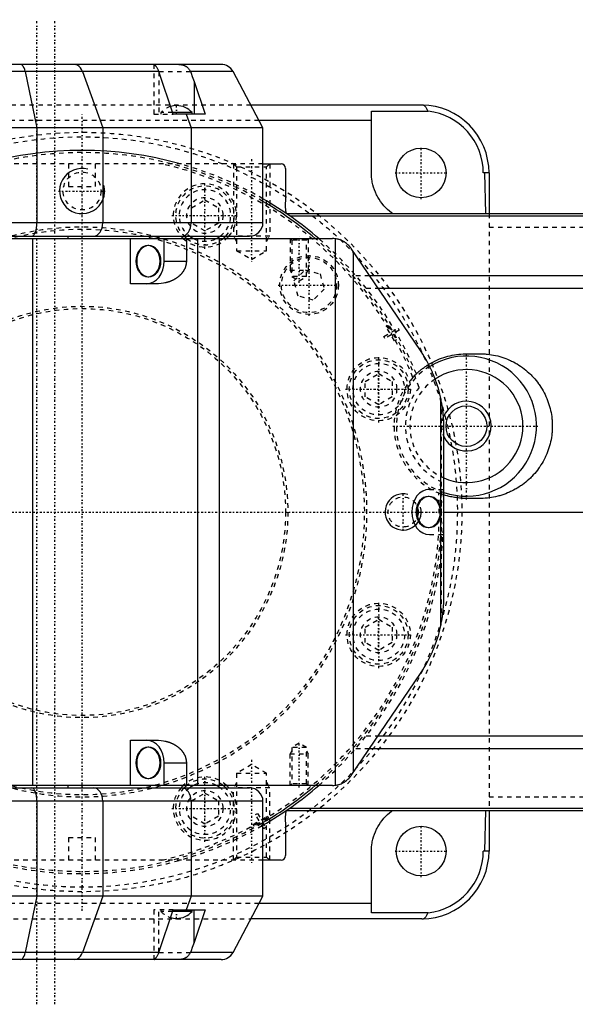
# Model space of a CAD drawing. Extents: x -565 to 345, y -109 to 109.
# Tile 19 of 20: x -14 to 109, y -109 to 109. Entities that reach past the tile are written whole.
import ezdxf

# ---------------------------------------------------------------- set-up
doc = ezdxf.new("R2010")
doc.units = 0
doc.linetypes.add('CENTER', pattern=[1.5, 0.45, -0.5, 0.05, -0.5])
doc.linetypes.add('DASHED', pattern=[2, 1, -1])
for name, color, linetype in [('AM_0', 7, 'CONTINUOUS'), ('AM_10', 7, 'CONTINUOUS'), ('AM_3', 7, 'DASHED'), ('AM_7', 7, 'CENTER')]:
    doc.layers.add(name, color=color, linetype=linetype)

msp = doc.modelspace()

# ---------------------------------------------------------------- linework, layer by layer
at = {"layer": 'AM_0', "color": 7, "linetype": 'CONTINUOUS'}
for p, q in [((30.75, 99), (-60.48, 99)), ((17.01, 97.41), (-57.6, 97.41)), ((-12.57, 97.41), (-9.99, 85)), ((0.07, 97.41), (4.57, 85)), ((20.16, 88), (16.99, 97.44)), ((33.4, 97.41), (23.94, 97.41)), ((40, 85), (33.4, 97.41)), ((24.77, 95.25), (24.77, 88)), ((24.77, 95.25), (27.25, 88)), ((75.14, 90), (37.34, 90)), ((24.33, 88.34), (20.05, 88.34)), ((27.25, 88), (20.16, 88)), ((23.01, 88), (24.1, 85)), ((24.33, 88), (24.33, 88.34)), ((64, 75), (64, 88.64)), ((64, 88.64), (76.51, 88.64)), ((40, 85), (-50.98, 85)), ((-9.99, 85), (-9.99, 64)), ((4.57, 85), (4.57, 64)), ((24.1, 85), (24.1, 64)), ((64, 86.59), (39.15, 86.59)), ((40, 64), (40, 85)), ((40, 77), (44, 77)), ((45, 76), (45, 68.74)), ((90, 75), (88.73, 75)), ((88.99, 75), (89.2, 66)), ((90, 75), (90, 66)), ((45.21, 66), (157.5, 66)), ((45.95, 65.49), (157.5, 65.49)), ((40, 64), (-50.98, 64)), ((-51, 61), (37, 61)), ((-3.18, 61), (-3.18, 60.5)), ((0, 60.5), (0, 61)), ((-44.15, 60.5), (55.35, 60.5)), ((-10.88, -60.5), (-10.88, 60.5)), ((10.72, 50.5), (10.72, 60.5)), ((14.77, 58.95), (14.56, 58.95)), ((18.18, 55.5), (18.18, 60.5)), ((23.07, 60.5), (23.07, 55.5)), ((25.63, -60.5), (25.63, 60.5)), ((30.38, -60.5), (30.38, 60.5)), ((56.07, -60.45), (56.07, 60.45)), ((74.81, 35.75), (59.49, 58.31)), ((60.03, -57.51), (60.03, 57.51)), ((18.18, 55.5), (23.07, 55.5)), ((63.58, 52.29), (157.5, 52.29)), ((16.63, 50.5), (10.72, 50.5)), ((14.56, 52.05), (14.77, 52.05)), ((65.46, 49.52), (157.5, 49.52)), ((85, 35), (88, 35)), ((79.34, -25.13), (79.34, 25.13)), ((80, -18.89), (80, 18.89)), ((88, 3), (85, 3)), ((80, 0), (157.5, 0)), ((59.49, -58.31), (74.81, -35.75)), ((65.46, -49.52), (157.5, -49.52)), ((10.72, -50.5), (16.63, -50.5)), ((10.72, -60.5), (10.72, -50.5)), ((14.77, -52.05), (14.56, -52.05)), ((63.58, -52.29), (157.5, -52.29)), ((18.18, -55.5), (23.07, -55.5)), ((18.18, -60.5), (18.18, -55.5)), ((23.07, -55.5), (23.07, -60.5)), ((55.35, -60.5), (-44.15, -60.5)), ((-3.18, -60.5), (-3.18, -61)), ((0, -61), (0, -60.5)), ((14.56, -58.95), (14.77, -58.95)), ((-51, -61), (37, -61)), ((40, -64), (-50.98, -64)), ((-9.99, -64), (-9.99, -85)), ((4.57, -64), (4.57, -85)), ((24.1, -64), (24.1, -85)), ((40, -85), (40, -64)), ((45.21, -66), (157.5, -66)), ((45.95, -65.49), (157.5, -65.49)), ((89.2, -66), (88.99, -75)), ((90, -66), (90, -75)), ((45, -68.74), (45, -76)), ((64, -88.64), (64, -75)), ((90, -75), (88.73, -75)), ((44, -77), (40, -77)), ((40, -85), (-50.98, -85)), ((-9.99, -85), (-12.57, -97.41)), ((4.57, -85), (0.07, -97.41)), ((24.1, -85), (23.01, -88)), ((33.4, -97.41), (40, -85)), ((64, -86.59), (39.15, -86.59)), ((16.99, -97.44), (20.16, -88)), ((24.33, -88.34), (20.05, -88.34)), ((20.16, -88), (27.25, -88)), ((24.33, -88.34), (24.33, -88)), ((24.77, -95.25), (24.77, -88)), ((27.25, -88), (24.77, -95.25)), ((76.51, -88.64), (64, -88.64)), ((75.14, -90), (37.34, -90)), ((17.01, -97.41), (-57.6, -97.41)), ((33.4, -97.41), (23.94, -97.41)), ((30.75, -99), (-60.48, -99))]:
    msp.add_line(p, q, dxfattribs=at)
for points in [[(-12.57, 97.41), (-12.68, 97.86), (-12.83, 98.25), (-13, 98.57), (-13.19, 98.81), (-13.39, 98.95), (-13.6, 99)], [(0.07, 97.41), (-0.13, 97.86), (-0.38, 98.25), (-0.68, 98.57), (-1.01, 98.81), (-1.37, 98.95), (-1.73, 99)], [(-11.16, 61), (-10.93, 61.06), (-10.71, 61.23), (-10.51, 61.51), (-10.33, 61.88), (-10.19, 62.33), (-10.08, 62.85), (-10.01, 63.41), (-9.99, 64)], [(2.53, 61), (2.93, 61.06), (3.31, 61.23), (3.66, 61.51), (3.97, 61.88), (4.23, 62.33), (4.42, 62.85), (4.53, 63.41), (4.57, 64)], [(22.05, 61), (22.45, 61.06), (22.84, 61.23), (23.19, 61.51), (23.5, 61.88), (23.76, 62.33), (23.94, 62.85), (24.06, 63.41), (24.1, 64)], [(14.56, 58.95), (14.04, 58.88), (13.53, 58.69), (13.07, 58.37), (12.66, 57.94), (12.33, 57.42), (12.08, 56.82), (11.93, 56.17), (11.88, 55.5), (11.93, 54.83), (12.08, 54.18), (12.33, 53.58), (12.66, 53.06), (13.07, 52.63), (13.53, 52.31), (14.04, 52.12), (14.56, 52.05)], [(14.29, 50.5), (15.05, 50.6), (15.78, 50.88), (16.45, 51.34), (17.04, 51.96), (17.52, 52.72), (17.88, 53.59), (18.1, 54.52), (18.18, 55.5)], [(14.56, -52.05), (14.04, -52.12), (13.53, -52.31), (13.07, -52.63), (12.66, -53.06), (12.33, -53.58), (12.08, -54.18), (11.93, -54.83), (11.88, -55.5), (11.93, -56.17), (12.08, -56.82), (12.33, -57.42), (12.66, -57.94), (13.07, -58.37), (13.53, -58.69), (14.04, -58.88), (14.56, -58.95)], [(18.18, -55.5), (18.1, -54.52), (17.88, -53.59), (17.52, -52.72), (17.04, -51.96), (16.45, -51.34), (15.78, -50.88), (15.05, -50.6), (14.29, -50.5)], [(-9.99, -64), (-10.01, -63.41), (-10.08, -62.85), (-10.19, -62.33), (-10.33, -61.88), (-10.51, -61.51), (-10.71, -61.23), (-10.93, -61.06), (-11.16, -61)], [(4.57, -64), (4.53, -63.41), (4.42, -62.85), (4.23, -62.33), (3.97, -61.88), (3.66, -61.51), (3.31, -61.23), (2.93, -61.06), (2.53, -61)], [(24.1, -64), (24.06, -63.41), (23.94, -62.85), (23.76, -62.33), (23.5, -61.88), (23.19, -61.51), (22.84, -61.23), (22.45, -61.06), (22.05, -61)], [(-13.6, -99), (-13.39, -98.95), (-13.19, -98.81), (-13, -98.57), (-12.83, -98.25), (-12.68, -97.86), (-12.57, -97.41)], [(-1.73, -99), (-1.37, -98.95), (-1.01, -98.81), (-0.68, -98.57), (-0.38, -98.25), (-0.13, -97.86), (0.07, -97.41)]]:
    msp.add_lwpolyline(points, dxfattribs=at)
for points in [[(14.77, 52.05), (15.29, 52.12), (15.79, 52.31), (16.26, 52.63), (16.66, 53.06), (17, 53.58), (17.24, 54.18), (17.4, 54.83), (17.45, 55.5), (17.4, 56.17), (17.24, 56.82), (17, 57.42), (16.66, 57.94), (16.26, 58.37), (15.79, 58.69), (15.29, 58.88), (14.77, 58.95), (14.24, 58.88), (13.74, 58.69), (13.28, 58.37), (12.87, 57.94), (12.54, 57.42), (12.29, 56.82), (12.14, 56.17), (12.08, 55.5), (12.14, 54.83), (12.29, 54.18), (12.54, 53.58), (12.87, 53.06), (13.28, 52.63), (13.74, 52.31), (14.24, 52.12)], [(14.77, -58.95), (15.29, -58.88), (15.79, -58.69), (16.26, -58.37), (16.66, -57.94), (17, -57.42), (17.24, -56.82), (17.4, -56.17), (17.45, -55.5), (17.4, -54.83), (17.24, -54.18), (17, -53.58), (16.66, -53.06), (16.26, -52.63), (15.79, -52.31), (15.29, -52.12), (14.77, -52.05), (14.24, -52.12), (13.74, -52.31), (13.28, -52.63), (12.87, -53.06), (12.54, -53.58), (12.29, -54.18), (12.14, -54.83), (12.08, -55.5), (12.14, -56.17), (12.29, -56.82), (12.54, -57.42), (12.87, -57.94), (13.28, -58.37), (13.74, -58.69), (14.24, -58.88)]]:
    msp.add_lwpolyline(points, close=True, dxfattribs=at)
for points in [[(16.99, 97.44, 0), (16.97, 97.53, 0), (16.9, 97.68, 0), (16.84, 97.84, 0), (16.8, 97.91, 0), (16.77, 97.98, 0), (16.7, 98.12, 0), (16.62, 98.24, 0), (16.55, 98.36, 0), (16.47, 98.47, 0), (16.4, 98.57, 0), (16.37, 98.61, 0), (16.33, 98.65, 0), (16.27, 98.73, 0), (16.2, 98.8, 0), (16.14, 98.86, 0), (16.08, 98.91, 0), (16.03, 98.95, 0), (16.01, 98.96, 0), (15.99, 98.97, 0), (15.95, 98.99, 0), (15.92, 99, 0), (15.91, 99, 0)], [(21.36, 99, 0), (21.46, 99, 0), (21.65, 98.99, 0), (21.83, 98.97, 0), (21.92, 98.96, 0), (22.01, 98.95, 0), (22.19, 98.91, 0), (22.37, 98.86, 0), (22.47, 98.83, 0), (22.5, 98.82, 0), (22.53, 98.81, 0), (22.54, 98.8, 0), (22.55, 98.8, 0), (22.58, 98.78, 0), (22.61, 98.77, 0), (22.64, 98.76, 0), (22.66, 98.75, 0), (22.69, 98.74, 0), (22.7, 98.73, 0), (22.72, 98.72, 0), (22.74, 98.71, 0), (22.77, 98.7, 0), (22.8, 98.69, 0), (22.82, 98.67, 0), (22.85, 98.66, 0), (22.86, 98.65, 0), (22.88, 98.64, 0), (22.9, 98.63, 0), (22.93, 98.61, 0), (22.94, 98.61, 0), (22.95, 98.6, 0), (22.98, 98.58, 0), (23, 98.57, 0), (23.01, 98.56, 0), (23.02, 98.55, 0), (23.05, 98.53, 0), (23.07, 98.52, 0), (23.15, 98.46, 0), (23.29, 98.35, 0), (23.42, 98.22, 0), (23.53, 98.09, 0), (23.64, 97.95, 0), (23.69, 97.88, 0), (23.74, 97.81, 0), (23.83, 97.65, 0), (23.91, 97.49, 0), (23.94, 97.41, 0)], [(23.94, 97.41, 0), (24.09, 97.06, 0), (24.37, 96.35, 0), (24.64, 95.62, 0), (24.77, 95.25, 0)], [(76.51, 88.64, 0), (76.47, 88.72, 0), (76.39, 88.88, 0), (76.32, 89.03, 0), (76.28, 89.1, 0), (76.25, 89.17, 0), (76.18, 89.31, 0), (76.11, 89.43, 0), (76.04, 89.54, 0), (75.97, 89.64, 0), (75.9, 89.72, 0), (75.86, 89.76, 0), (75.83, 89.79, 0), (75.75, 89.85, 0), (75.68, 89.9, 0), (75.61, 89.94, 0), (75.53, 89.96, 0), (75.48, 89.97, 0), (75.47, 89.97, 0), (75.46, 89.98, 0), (75.45, 89.98, 0), (75.45, 89.98, 0), (75.43, 89.98, 0), (75.42, 89.98, 0), (75.41, 89.98, 0), (75.41, 89.99, 0), (75.39, 89.99, 0), (75.38, 89.99, 0), (75.37, 89.99, 0), (75.37, 89.99, 0), (75.35, 89.99, 0), (75.34, 89.99, 0), (75.33, 89.99, 0), (75.31, 89.99, 0), (75.3, 89.99, 0), (75.29, 90, 0), (75.28, 90, 0), (75.27, 90, 0), (75.25, 90, 0), (75.24, 90, 0), (75.22, 90, 0), (75.2, 90, 0), (75.19, 90, 0), (75.18, 90, 0), (75.17, 90, 0), (75.15, 90, 0), (75.14, 90, 0)], [(68.68, 66, 0), (68.44, 66.17, 0), (67.98, 66.53, 0), (67.54, 66.92, 0), (67.32, 67.12, 0), (67.12, 67.33, 0), (66.72, 67.76, 0), (66.35, 68.21, 0), (66, 68.68, 0), (65.67, 69.17, 0), (65.38, 69.67, 0), (65.24, 69.93, 0), (65.11, 70.19, 0), (64.87, 70.72, 0), (64.65, 71.27, 0), (64.47, 71.83, 0), (64.31, 72.39, 0), (64.19, 72.96, 0), (64.14, 73.25, 0), (64.1, 73.54, 0), (64.04, 74.12, 0), (64, 74.71, 0), (64, 75, 0)], [(56.07, 60.45, 0), (55.95, 60.46, 0), (55.71, 60.49, 0), (55.47, 60.5, 0), (55.35, 60.5, 0)], [(59.49, 58.31, 0), (59.42, 58.41, 0), (59.28, 58.6, 0), (59.13, 58.78, 0), (59.05, 58.87, 0), (58.97, 58.95, 0), (58.81, 59.11, 0), (58.64, 59.27, 0), (58.47, 59.41, 0), (58.29, 59.55, 0), (58.11, 59.67, 0), (58.01, 59.73, 0), (57.92, 59.79, 0), (57.72, 59.9, 0), (57.52, 60.01, 0), (57.31, 60.1, 0), (57.09, 60.19, 0), (56.87, 60.26, 0), (56.76, 60.3, 0), (56.65, 60.33, 0), (56.42, 60.38, 0), (56.19, 60.43, 0), (56.07, 60.45, 0)], [(23.07, 55.5, 0), (23.07, 55.46, 0), (23.07, 55.39, 0), (23.06, 55.32, 0), (23.06, 55.28, 0), (23.06, 55.25, 0), (23.05, 55.17, 0), (23.05, 55.1, 0), (23.04, 55.03, 0), (23.03, 54.96, 0), (23.02, 54.88, 0), (23.01, 54.85, 0), (23.01, 54.81, 0), (22.99, 54.74, 0), (22.98, 54.67, 0), (22.96, 54.6, 0), (22.94, 54.52, 0), (22.92, 54.45, 0), (22.91, 54.42, 0), (22.9, 54.38, 0), (22.88, 54.31, 0), (22.86, 54.24, 0), (22.85, 54.21, 0), (22.84, 54.17, 0), (22.81, 54.1, 0), (22.78, 54.03, 0), (22.77, 54, 0), (22.76, 53.96, 0), (22.73, 53.89, 0), (22.69, 53.82, 0), (22.66, 53.76, 0), (22.63, 53.69, 0), (22.6, 53.62, 0), (22.58, 53.59, 0), (22.56, 53.55, 0), (22.52, 53.49, 0), (22.48, 53.42, 0), (22.44, 53.35, 0), (22.4, 53.29, 0), (22.36, 53.22, 0), (22.34, 53.19, 0), (22.32, 53.16, 0), (22.27, 53.1, 0), (22.23, 53.03, 0), (22.18, 52.97, 0), (22.13, 52.91, 0), (22.08, 52.84, 0), (22.06, 52.81, 0), (22.03, 52.78, 0), (21.98, 52.72, 0), (21.93, 52.66, 0), (21.88, 52.6, 0), (21.82, 52.54, 0), (21.77, 52.49, 0), (21.74, 52.46, 0), (21.71, 52.43, 0), (21.65, 52.37, 0), (21.59, 52.31, 0), (21.53, 52.26, 0), (21.47, 52.2, 0), (21.41, 52.15, 0), (21.38, 52.12, 0), (21.35, 52.1, 0), (21.28, 52.04, 0), (21.22, 51.99, 0), (21.18, 51.96, 0), (21.15, 51.94, 0), (21.08, 51.89, 0), (21.01, 51.84, 0), (20.98, 51.81, 0), (20.95, 51.79, 0), (20.88, 51.74, 0), (20.8, 51.69, 0), (20.73, 51.65, 0), (20.66, 51.6, 0), (20.59, 51.56, 0), (20.55, 51.53, 0), (20.51, 51.51, 0), (20.44, 51.47, 0), (20.36, 51.43, 0), (20.29, 51.38, 0), (20.21, 51.34, 0), (20.13, 51.3, 0), (20.09, 51.28, 0), (20.05, 51.26, 0), (19.97, 51.23, 0), (19.89, 51.19, 0), (19.81, 51.15, 0), (19.73, 51.12, 0), (19.65, 51.08, 0), (19.6, 51.06, 0), (19.56, 51.05, 0), (19.48, 51.02, 0), (19.39, 50.98, 0), (19.31, 50.95, 0), (19.22, 50.92, 0), (19.14, 50.89, 0), (19.1, 50.88, 0), (19.05, 50.87, 0), (18.97, 50.84, 0), (18.88, 50.81, 0), (18.79, 50.79, 0), (18.7, 50.77, 0), (18.61, 50.74, 0), (18.57, 50.73, 0), (18.52, 50.72, 0), (18.43, 50.7, 0), (18.34, 50.68, 0), (18.3, 50.67, 0), (18.03, 50.62, 0), (17.47, 50.54, 0), (16.91, 50.5, 0), (16.63, 50.5, 0)], [(79.34, 25.13, 0), (79.28, 25.44, 0), (79.13, 26.07, 0), (78.97, 26.7, 0), (78.88, 27.01, 0), (78.79, 27.32, 0), (78.6, 27.94, 0), (78.4, 28.55, 0), (78.19, 29.16, 0), (77.96, 29.76, 0), (77.72, 30.36, 0), (77.6, 30.66, 0), (77.47, 30.96, 0), (77.2, 31.54, 0), (76.92, 32.13, 0), (76.63, 32.7, 0), (76.33, 33.27, 0), (76.01, 33.84, 0), (75.85, 34.12, 0), (75.69, 34.39, 0), (75.35, 34.94, 0), (74.99, 35.48, 0), (74.81, 35.75, 0)], [(76.66, 32.65, 0), (76.87, 32.78, 0), (77.29, 33.02, 0), (77.72, 33.25, 0), (77.94, 33.36, 0), (78.16, 33.46, 0), (78.6, 33.67, 0), (79.05, 33.85, 0), (79.51, 34.03, 0), (79.97, 34.19, 0), (80.43, 34.33, 0), (80.67, 34.4, 0), (80.9, 34.47, 0), (81.38, 34.58, 0), (81.85, 34.69, 0), (82.33, 34.78, 0), (82.81, 34.85, 0), (83.3, 34.91, 0), (83.54, 34.93, 0), (83.78, 34.95, 0), (84.27, 34.98, 0), (84.76, 35, 0), (85, 35, 0)], [(88, 35, 0), (88.23, 35, 0), (88.7, 34.98, 0), (89.16, 34.96, 0), (89.39, 34.94, 0), (89.63, 34.92, 0), (90.09, 34.86, 0), (90.55, 34.8, 0), (91.01, 34.71, 0), (91.46, 34.62, 0), (91.92, 34.51, 0), (92.14, 34.45, 0), (92.37, 34.39, 0), (92.81, 34.26, 0), (93.25, 34.11, 0), (93.69, 33.95, 0), (94.12, 33.78, 0), (94.55, 33.6, 0), (94.76, 33.5, 0), (94.97, 33.4, 0), (95.39, 33.19, 0), (95.8, 32.97, 0), (96, 32.86, 0), (96.2, 32.74, 0), (96.6, 32.49, 0), (96.99, 32.24, 0), (97.18, 32.11, 0), (97.37, 31.97, 0), (97.74, 31.69, 0), (98.11, 31.4, 0), (98.46, 31.11, 0), (98.81, 30.8, 0), (99.15, 30.48, 0), (99.31, 30.31, 0), (99.48, 30.15, 0), (99.8, 29.81, 0), (100.11, 29.46, 0), (100.4, 29.11, 0), (100.69, 28.74, 0), (100.97, 28.37, 0), (101.11, 28.18, 0), (101.24, 27.99, 0), (101.49, 27.6, 0), (101.74, 27.2, 0), (101.97, 26.8, 0), (102.19, 26.39, 0), (102.4, 25.97, 0), (102.5, 25.76, 0), (102.6, 25.55, 0), (102.78, 25.12, 0), (102.95, 24.69, 0), (103.11, 24.25, 0), (103.26, 23.81, 0), (103.39, 23.37, 0), (103.45, 23.14, 0), (103.51, 22.92, 0), (103.62, 22.46, 0), (103.71, 22.01, 0), (103.8, 21.55, 0), (103.86, 21.09, 0), (103.92, 20.63, 0), (103.94, 20.39, 0), (103.96, 20.16, 0), (103.98, 19.7, 0), (104, 19.23, 0), (104, 19, 0), (104, 18.77, 0), (103.98, 18.3, 0), (103.96, 17.84, 0), (103.94, 17.61, 0), (103.92, 17.37, 0), (103.86, 16.91, 0), (103.8, 16.45, 0), (103.71, 15.99, 0), (103.62, 15.54, 0), (103.51, 15.08, 0), (103.45, 14.86, 0), (103.39, 14.63, 0), (103.26, 14.19, 0), (103.11, 13.75, 0), (102.95, 13.31, 0), (102.78, 12.88, 0), (102.6, 12.45, 0), (102.5, 12.24, 0), (102.4, 12.03, 0), (102.19, 11.61, 0), (101.97, 11.2, 0), (101.74, 10.8, 0), (101.49, 10.4, 0), (101.24, 10.01, 0), (101.11, 9.82, 0), (100.97, 9.63, 0), (100.69, 9.26, 0), (100.4, 8.89, 0), (100.11, 8.54, 0), (99.8, 8.19, 0), (99.48, 7.85, 0), (99.31, 7.69, 0), (99.15, 7.52, 0), (98.81, 7.2, 0), (98.46, 6.89, 0), (98.11, 6.6, 0), (97.74, 6.31, 0), (97.37, 6.03, 0), (97.18, 5.89, 0), (96.99, 5.76, 0), (96.6, 5.51, 0), (96.2, 5.26, 0), (96, 5.14, 0), (95.8, 5.03, 0), (95.39, 4.81, 0), (94.97, 4.6, 0), (94.76, 4.5, 0), (94.55, 4.4, 0), (94.12, 4.22, 0), (93.69, 4.05, 0), (93.25, 3.89, 0), (92.81, 3.74, 0), (92.37, 3.61, 0), (92.14, 3.55, 0), (91.92, 3.49, 0), (91.46, 3.38, 0), (91.01, 3.29, 0), (90.55, 3.2, 0), (90.09, 3.14, 0), (89.63, 3.08, 0), (89.39, 3.06, 0), (89.16, 3.04, 0), (88.7, 3.02, 0), (88.23, 3, 0), (88, 3, 0)], [(80, 18.89, 0), (79.98, 19.89, 0), (79.92, 21.09, 0), (79.89, 21.43, 0), (79.86, 21.78, 0), (79.84, 21.96, 0), (79.82, 22.13, 0), (79.78, 22.48, 0), (79.74, 22.84, 0), (79.69, 23.19, 0), (79.64, 23.54, 0), (79.58, 23.89, 0), (79.55, 24.07, 0), (79.52, 24.25, 0), (79.45, 24.6, 0), (79.38, 24.95, 0), (79.34, 25.13, 0)], [(85, 3, 0), (84.86, 3, 0), (84.58, 3.01, 0), (84.29, 3.02, 0), (84.15, 3.02, 0), (84.01, 3.03, 0), (83.73, 3.05, 0), (83.45, 3.08, 0), (83.17, 3.11, 0), (82.89, 3.14, 0), (82.61, 3.18, 0), (82.47, 3.2, 0), (82.33, 3.22, 0), (82.05, 3.27, 0), (81.77, 3.33, 0), (81.5, 3.39, 0), (81.22, 3.45, 0), (80.95, 3.52, 0), (80.81, 3.56, 0), (80.68, 3.6, 0), (80.4, 3.67, 0), (80.13, 3.76, 0), (80, 3.8, 0)], [(79.34, -25.13, 0), (79.38, -24.95, 0), (79.45, -24.6, 0), (79.52, -24.25, 0), (79.55, -24.07, 0), (79.58, -23.89, 0), (79.64, -23.54, 0), (79.69, -23.19, 0), (79.74, -22.84, 0), (79.78, -22.48, 0), (79.82, -22.13, 0), (79.84, -21.96, 0), (79.86, -21.78, 0), (79.89, -21.43, 0), (79.92, -21.09, 0), (79.98, -19.89, 0), (80, -18.89, 0)], [(74.81, -35.75, 0), (74.99, -35.48, 0), (75.35, -34.94, 0), (75.69, -34.39, 0), (75.85, -34.12, 0), (76.01, -33.84, 0), (76.33, -33.27, 0), (76.63, -32.7, 0), (76.92, -32.13, 0), (77.2, -31.54, 0), (77.47, -30.96, 0), (77.6, -30.66, 0), (77.72, -30.36, 0), (77.96, -29.76, 0), (78.19, -29.16, 0), (78.4, -28.55, 0), (78.6, -27.94, 0), (78.79, -27.32, 0), (78.88, -27.01, 0), (78.97, -26.7, 0), (79.13, -26.07, 0), (79.28, -25.44, 0), (79.34, -25.13, 0)], [(16.63, -50.5, 0), (16.91, -50.5, 0), (17.47, -50.54, 0), (18.03, -50.62, 0), (18.3, -50.67, 0), (18.34, -50.68, 0), (18.43, -50.7, 0), (18.52, -50.72, 0), (18.57, -50.73, 0), (18.61, -50.74, 0), (18.7, -50.77, 0), (18.79, -50.79, 0), (18.88, -50.81, 0), (18.97, -50.84, 0), (19.05, -50.87, 0), (19.1, -50.88, 0), (19.14, -50.89, 0), (19.22, -50.92, 0), (19.31, -50.95, 0), (19.39, -50.98, 0), (19.48, -51.02, 0), (19.56, -51.05, 0), (19.6, -51.06, 0), (19.65, -51.08, 0), (19.73, -51.12, 0), (19.81, -51.15, 0), (19.89, -51.19, 0), (19.97, -51.23, 0), (20.05, -51.26, 0), (20.09, -51.28, 0), (20.13, -51.3, 0), (20.21, -51.34, 0), (20.29, -51.38, 0), (20.36, -51.43, 0), (20.44, -51.47, 0), (20.51, -51.51, 0), (20.55, -51.53, 0), (20.59, -51.56, 0), (20.66, -51.6, 0), (20.73, -51.65, 0), (20.8, -51.69, 0), (20.88, -51.74, 0), (20.95, -51.79, 0), (20.98, -51.81, 0), (21.01, -51.84, 0), (21.08, -51.89, 0), (21.15, -51.94, 0), (21.18, -51.96, 0), (21.22, -51.99, 0), (21.28, -52.04, 0), (21.35, -52.1, 0), (21.38, -52.12, 0), (21.41, -52.15, 0), (21.47, -52.2, 0), (21.53, -52.26, 0), (21.59, -52.31, 0), (21.65, -52.37, 0), (21.71, -52.43, 0), (21.74, -52.46, 0), (21.77, -52.49, 0), (21.82, -52.54, 0), (21.88, -52.6, 0), (21.93, -52.66, 0), (21.98, -52.72, 0), (22.03, -52.78, 0), (22.06, -52.81, 0), (22.08, -52.84, 0), (22.13, -52.91, 0), (22.18, -52.97, 0), (22.23, -53.03, 0), (22.27, -53.1, 0), (22.32, -53.16, 0), (22.34, -53.19, 0), (22.36, -53.22, 0), (22.4, -53.29, 0), (22.44, -53.35, 0), (22.48, -53.42, 0), (22.52, -53.49, 0), (22.56, -53.55, 0), (22.58, -53.59, 0), (22.6, -53.62, 0), (22.63, -53.69, 0), (22.66, -53.76, 0), (22.69, -53.82, 0), (22.73, -53.89, 0), (22.76, -53.96, 0), (22.77, -54, 0), (22.78, -54.03, 0), (22.81, -54.1, 0), (22.84, -54.17, 0), (22.85, -54.21, 0), (22.86, -54.24, 0), (22.88, -54.31, 0), (22.9, -54.38, 0), (22.91, -54.42, 0), (22.92, -54.45, 0), (22.94, -54.52, 0), (22.96, -54.6, 0), (22.98, -54.67, 0), (22.99, -54.74, 0), (23.01, -54.81, 0), (23.01, -54.85, 0), (23.02, -54.88, 0), (23.03, -54.96, 0), (23.04, -55.03, 0), (23.05, -55.1, 0), (23.05, -55.17, 0), (23.06, -55.25, 0), (23.06, -55.28, 0), (23.06, -55.32, 0), (23.07, -55.39, 0), (23.07, -55.46, 0), (23.07, -55.5, 0)], [(56.07, -60.45, 0), (56.19, -60.43, 0), (56.42, -60.38, 0), (56.65, -60.33, 0), (56.76, -60.3, 0), (56.87, -60.26, 0), (57.09, -60.19, 0), (57.31, -60.1, 0), (57.52, -60.01, 0), (57.72, -59.9, 0), (57.92, -59.79, 0), (58.01, -59.73, 0), (58.11, -59.67, 0), (58.29, -59.55, 0), (58.47, -59.41, 0), (58.64, -59.27, 0), (58.81, -59.11, 0), (58.97, -58.95, 0), (59.05, -58.87, 0), (59.13, -58.78, 0), (59.28, -58.6, 0), (59.42, -58.41, 0), (59.49, -58.31, 0)], [(55.35, -60.5, 0), (55.47, -60.5, 0), (55.71, -60.49, 0), (55.95, -60.46, 0), (56.07, -60.45, 0)], [(64, -75, 0), (64, -74.71, 0), (64.04, -74.12, 0), (64.1, -73.54, 0), (64.14, -73.25, 0), (64.19, -72.96, 0), (64.31, -72.39, 0), (64.47, -71.83, 0), (64.65, -71.27, 0), (64.87, -70.72, 0), (65.11, -70.19, 0), (65.24, -69.93, 0), (65.38, -69.67, 0), (65.67, -69.17, 0), (66, -68.68, 0), (66.35, -68.21, 0), (66.72, -67.76, 0), (67.12, -67.33, 0), (67.32, -67.12, 0), (67.54, -66.92, 0), (67.98, -66.53, 0), (68.44, -66.17, 0), (68.68, -66, 0)], [(75.14, -90, 0), (75.15, -90, 0), (75.16, -90, 0), (75.18, -90, 0), (75.19, -90, 0), (75.2, -90, 0), (75.21, -90, 0), (75.23, -90, 0), (75.25, -90, 0), (75.26, -90, 0), (75.27, -90, 0), (75.28, -90, 0), (75.29, -90, 0), (75.3, -89.99, 0), (75.32, -89.99, 0), (75.33, -89.99, 0), (75.34, -89.99, 0), (75.36, -89.99, 0), (75.36, -89.99, 0), (75.37, -89.99, 0), (75.38, -89.99, 0), (75.4, -89.99, 0), (75.4, -89.99, 0), (75.41, -89.98, 0), (75.42, -89.98, 0), (75.44, -89.98, 0), (75.44, -89.98, 0), (75.45, -89.98, 0), (75.46, -89.98, 0), (75.48, -89.97, 0), (75.49, -89.97, 0), (75.5, -89.97, 0), (75.52, -89.96, 0), (75.52, -89.96, 0), (75.53, -89.96, 0), (75.54, -89.96, 0), (75.55, -89.95, 0), (75.6, -89.94, 0), (75.67, -89.9, 0), (75.75, -89.86, 0), (75.82, -89.8, 0), (75.86, -89.76, 0), (75.89, -89.72, 0), (75.96, -89.64, 0), (76.03, -89.54, 0), (76.1, -89.43, 0), (76.17, -89.31, 0), (76.25, -89.17, 0), (76.28, -89.1, 0), (76.32, -89.03, 0), (76.39, -88.88, 0), (76.47, -88.72, 0), (76.51, -88.64, 0)], [(24.77, -95.25, 0), (24.64, -95.62, 0), (24.37, -96.35, 0), (24.09, -97.06, 0), (23.94, -97.41, 0)], [(15.91, -99, 0), (15.92, -99, 0), (15.95, -98.99, 0), (15.99, -98.97, 0), (16.01, -98.96, 0), (16.03, -98.95, 0), (16.08, -98.91, 0), (16.14, -98.86, 0), (16.2, -98.8, 0), (16.27, -98.73, 0), (16.33, -98.65, 0), (16.37, -98.61, 0), (16.4, -98.57, 0), (16.47, -98.47, 0), (16.55, -98.36, 0), (16.62, -98.24, 0), (16.7, -98.12, 0), (16.77, -97.98, 0), (16.8, -97.91, 0), (16.84, -97.84, 0), (16.9, -97.68, 0), (16.97, -97.53, 0), (16.99, -97.44, 0)], [(23.94, -97.41, 0), (23.91, -97.49, 0), (23.83, -97.65, 0), (23.74, -97.81, 0), (23.69, -97.88, 0), (23.64, -97.95, 0), (23.53, -98.09, 0), (23.42, -98.22, 0), (23.29, -98.35, 0), (23.15, -98.46, 0), (23.07, -98.52, 0), (23.05, -98.53, 0), (23.02, -98.55, 0), (23.01, -98.56, 0), (23, -98.57, 0), (22.98, -98.58, 0), (22.95, -98.6, 0), (22.94, -98.61, 0), (22.93, -98.61, 0), (22.9, -98.63, 0), (22.88, -98.64, 0), (22.86, -98.65, 0), (22.85, -98.66, 0), (22.82, -98.67, 0), (22.8, -98.69, 0), (22.77, -98.7, 0), (22.74, -98.71, 0), (22.72, -98.72, 0), (22.7, -98.73, 0), (22.69, -98.74, 0), (22.66, -98.75, 0), (22.64, -98.76, 0), (22.61, -98.77, 0), (22.58, -98.78, 0), (22.55, -98.8, 0), (22.54, -98.8, 0), (22.52, -98.81, 0), (22.5, -98.82, 0), (22.47, -98.83, 0), (22.37, -98.86, 0), (22.19, -98.91, 0), (22.02, -98.95, 0), (21.92, -98.96, 0), (21.83, -98.97, 0), (21.65, -98.99, 0), (21.46, -99, 0), (21.36, -99, 0)]]:
    msp.add_polyline3d(points, dxfattribs=at)
for centre, radius in [((75, 75), 5.5), ((85, 19), 4.5), ((75, -75), 5.5)]:
    msp.add_circle(centre, radius, dxfattribs=at)
for centre, radius, start, end in [((30.75, 96), 3, 28, 90), ((20.88, 85.3), 4.6, 90.0287, 106.3635), ((20.88, 85.3), 4.6, 41.3662, 89.9713), ((75, 75), 15, 0, 89.4758), ((75, 75), 13.73, 0, 83.7005), ((0, 0), 80, 74.2595, 105.7405), ((44, 76), 1, 0, 90), ((0, 0), 80, 49.1347, 60), ((0, 0), 79.5, 49.553, 59.7917), ((49.9, 67.73), 5, 168.305, 200.1231), ((37, 64), 3, 270, 0), ((27.17, 65.6), 7, 221.0823, 226.7668), ((27.17, 65.6), 6.5, 225.0475, 231.6851), ((27.17, 65.6), 5.7, 233.8056, 243.4746), ((27.17, 65.6), 5.7, 296.5254, 306.1944), ((27.17, 65.6), 6.5, 308.3149, 314.9525), ((27.17, 65.6), 7, 313.2332, 318.9177), ((85, 19), 15.5, 251.1809, 121.5734), ((85, 19), 12.5, 246.4218, 123.5434), ((85, 19), 5.5, 204.62, 157.5082), ((27.17, -65.6), 7, 133.2536, 138.9362), ((27.17, -65.6), 6.5, 128.3391, 134.9738), ((27.17, -65.6), 5.7, 116.5637, 126.2234), ((27.17, -65.6), 5.7, 53.7766, 63.4363), ((27.17, -65.6), 6.5, 45.0262, 51.6609), ((27.17, -65.6), 7, 41.0638, 46.7464), ((0, 0), 80, 300, 310.8653), ((0, 0), 79.5, 300.2083, 310.447), ((37, -64), 3, 0, 90), ((49.9, -67.73), 5, 159.8769, 191.695), ((44, -76), 1, 270, 0), ((75, -75), 15, 270.5242, 0), ((75, -75), 13.73, 276.2995, 0), ((20.88, -85.3), 4.6, 270.0287, 318.6338), ((20.88, -85.3), 4.6, 253.6365, 269.9713), ((30.75, -96), 3, 270, 332)]:
    msp.add_arc(centre, radius, start, end, dxfattribs=at)
at = {"layer": 'AM_10', "color": 7, "linetype": 'CONTINUOUS'}
for centre, radius in [((0, 71), 5), ((71, 0), 4)]:
    msp.add_arc(centre, radius, 75, 15, dxfattribs=at)
at = {"layer": 'AM_3', "color": 6, "linetype": 'DASHED'}
for p, q in [((15.88, 99), (15.88, 88)), ((16.99, 97.44), (16.99, 88)), ((17.01, 97.41), (23.94, 97.41)), ((37.34, 90), (-75.14, 90)), ((15.88, 88), (20.16, 88)), ((17.43, 88.34), (17.43, 88)), ((20.05, 88.34), (17.43, 88.34)), ((39.15, 86.59), (-64, 86.59)), ((40, 77), (-44, 77)), ((-3, 77), (-3, 72)), ((3, 72), (3, 77)), ((33.5, 77), (34.18, 76.32)), ((33.5, 77), (33.5, 61)), ((34.18, 76.32), (34.18, 57.8)), ((34.18, 76.32), (40.82, 76.32)), ((40.82, 76.32), (41.5, 77)), ((40.82, 57.8), (40.82, 76.32)), ((41.5, 77), (41.5, 61)), ((-3, 72), (3, 72)), ((24.2, 67.31), (27.17, 69.03)), ((27.17, 69.03), (30.14, 67.31)), ((24.2, 63.89), (24.2, 67.31)), ((30.14, 67.31), (30.14, 63.89)), ((90, 66), (90, -66)), ((27.17, 62.17), (24.2, 63.89)), ((30.14, 63.89), (27.17, 62.17)), ((41.5, 61), (33.5, 61)), ((34.18, 59.83), (33.5, 61)), ((40.82, 59.83), (41.5, 61)), ((90, 63), (157.5, 63)), ((46, 60.5), (46.38, 60.12)), ((46, 60.5), (46, 53.5)), ((46.38, 60.12), (46.38, 52.1)), ((49.62, 60.12), (46.38, 60.12)), ((49.62, 60.12), (50, 60.5)), ((49.62, 52.1), (49.62, 60.12)), ((50, 60.5), (50, 53.5)), ((34.18, 57.8), (37.5, 55.88)), ((34.18, 57.8), (40.82, 57.8)), ((37.5, 55.88), (40.82, 57.8)), ((46.38, 52.84), (46, 53.5)), ((46, 53.5), (50, 53.5)), ((46.86, 51.1), (49.31, 53.55)), ((49.31, 53.55), (52.65, 52.65)), ((49.62, 52.84), (50, 53.5)), ((52.65, 52.65), (53.55, 49.31)), ((60.55, 52.29), (63.58, 52.29)), ((46.38, 52.1), (48, 51.16)), ((49.62, 52.1), (46.38, 52.1)), ((47.76, 47.76), (46.86, 51.1)), ((48, 51.16), (49.62, 52.1)), ((53.55, 49.31), (51.1, 46.86)), ((62.83, 49.52), (65.46, 49.52)), ((51.1, 46.86), (47.76, 47.76)), ((66.72, 38.81), (68.08, 39.6)), ((67.26, 41.02), (67.7, 41.27)), ((68.08, 39.6), (67.26, 41.02)), ((67.7, 41.27), (68.52, 39.85)), ((68.52, 39.85), (69.88, 40.63)), ((70.13, 40.2), (68.77, 39.41)), ((68.77, 39.41), (69.52, 38.11)), ((69.88, 40.63), (70.13, 40.2)), ((66.97, 38.38), (66.72, 38.81)), ((68.33, 39.16), (66.97, 38.38)), ((69.08, 37.86), (68.33, 39.16)), ((69.52, 38.11), (69.08, 37.86)), ((62.63, 28.89), (65.6, 30.6)), ((65.6, 30.6), (68.57, 28.89)), ((62.63, 25.46), (62.63, 28.89)), ((68.57, 28.89), (68.57, 25.46)), ((65.6, 23.74), (62.63, 25.46)), ((68.57, 25.46), (65.6, 23.74)), ((79.5, -24.35), (79.5, 24.35)), ((76.81, 5), (80, 5)), ((76.76, 3.45), (76.54, 3.45)), ((80, 3.8), (79.91, 3.83)), ((76.54, -3.45), (76.76, -3.45)), ((76.81, -5), (80, -5)), ((62.63, -25.46), (65.6, -23.74)), ((65.6, -23.74), (68.57, -25.46)), ((62.63, -28.88), (62.63, -25.46)), ((68.57, -25.46), (68.57, -28.88)), ((65.6, -30.6), (62.63, -28.88)), ((68.57, -28.88), (65.6, -30.6)), ((62.83, -49.52), (65.46, -49.52)), ((48, -51.16), (46.38, -52.1)), ((46.38, -52.1), (46.38, -60.12)), ((49.62, -52.1), (46.38, -52.1)), ((49.62, -52.1), (48, -51.16)), ((49.62, -60.12), (49.62, -52.1)), ((46.38, -52.84), (46, -53.5)), ((46, -60.5), (46, -53.5)), ((46, -53.5), (50, -53.5)), ((49.62, -52.84), (50, -53.5)), ((50, -60.5), (50, -53.5)), ((60.55, -52.29), (63.58, -52.29)), ((37.5, -55.88), (34.18, -57.8)), ((40.82, -57.8), (37.5, -55.88)), ((34.18, -57.8), (34.18, -76.32)), ((34.18, -57.8), (40.82, -57.8)), ((40.82, -76.32), (40.82, -57.8)), ((34.18, -59.83), (33.5, -61)), ((40.82, -59.83), (41.5, -61)), ((46.38, -60.12), (46, -60.5)), ((49.62, -60.12), (46.38, -60.12)), ((50, -60.5), (49.62, -60.12)), ((24.2, -63.88), (27.17, -62.17)), ((27.17, -62.17), (30.14, -63.88)), ((41.5, -61), (33.5, -61)), ((33.5, -77), (33.5, -61)), ((41.5, -77), (41.5, -61)), ((90, -63), (157.5, -63)), ((24.2, -67.31), (24.2, -63.88)), ((30.14, -63.88), (30.14, -67.31)), ((27.17, -69.03), (24.2, -67.31)), ((30.14, -67.31), (27.17, -69.03)), ((38.34, -66.91), (38.78, -66.66)), ((39.16, -68.33), (38.34, -66.91)), ((38.78, -66.66), (39.6, -68.08)), ((39.6, -68.08), (40.96, -67.3)), ((40.96, -67.3), (41.21, -67.73)), ((37.8, -69.12), (39.16, -68.33)), ((38.05, -69.55), (37.8, -69.12)), ((39.41, -68.77), (38.05, -69.55)), ((40.16, -70.07), (39.41, -68.77)), ((41.21, -67.73), (39.85, -68.52)), ((39.85, -68.52), (40.6, -69.82)), ((40.6, -69.82), (40.16, -70.07)), ((-3, -72), (-3, -77)), ((-3, -72), (3, -72)), ((3, -77), (3, -72)), ((40, -77), (-44, -77)), ((34.18, -76.32), (33.5, -77)), ((34.18, -76.32), (40.82, -76.32)), ((41.5, -77), (40.82, -76.32)), ((39.15, -86.59), (-64, -86.59)), ((15.88, -88), (15.88, -99)), ((20.16, -88), (15.88, -88)), ((16.99, -97.44), (16.99, -88)), ((17.43, -88), (17.43, -88.34)), ((20.05, -88.34), (17.43, -88.34)), ((-75.14, -90), (37.34, -90)), ((17.01, -97.41), (23.94, -97.41))]:
    msp.add_line(p, q, dxfattribs=at)
for points in [[(14.56, 52.05), (15.08, 52.12), (15.59, 52.31), (16.05, 52.63), (16.46, 53.06), (16.79, 53.58), (17.04, 54.18), (17.19, 54.83), (17.24, 55.5), (17.19, 56.17), (17.04, 56.82), (16.79, 57.42), (16.46, 57.94), (16.05, 58.37), (15.59, 58.69), (15.08, 58.88), (14.56, 58.95)], [(76.81, 5), (76.06, 4.9), (75.33, 4.62), (74.65, 4.16), (74.07, 3.54), (73.58, 2.78), (73.22, 1.91), (73, 0.98), (72.93, 0), (73, -0.98), (73.22, -1.91), (73.58, -2.78), (74.07, -3.54), (74.65, -4.16), (75.33, -4.62), (76.06, -4.9), (76.81, -5)], [(14.56, -58.95), (15.08, -58.88), (15.59, -58.69), (16.05, -58.37), (16.46, -57.94), (16.79, -57.42), (17.04, -56.82), (17.19, -56.17), (17.24, -55.5), (17.19, -54.83), (17.04, -54.18), (16.79, -53.58), (16.46, -53.06), (16.05, -52.63), (15.59, -52.31), (15.08, -52.12), (14.56, -52.05)]]:
    msp.add_lwpolyline(points, dxfattribs=at)
for points in [[(76.54, 3.45), (76.02, 3.38), (75.52, 3.19), (75.05, 2.87), (74.65, 2.44), (74.31, 1.92), (74.06, 1.32), (73.91, 0.67), (73.86, 0), (73.91, -0.67), (74.06, -1.32), (74.31, -1.92), (74.65, -2.44), (75.05, -2.87), (75.52, -3.19), (76.02, -3.38), (76.54, -3.45), (77.06, -3.38), (77.57, -3.19), (78.03, -2.87), (78.44, -2.44), (78.77, -1.92), (79.02, -1.32), (79.17, -0.67), (79.22, 0), (79.17, 0.67), (79.02, 1.32), (78.77, 1.92), (78.44, 2.44), (78.03, 2.87), (77.57, 3.19), (77.06, 3.38)], [(76.76, -3.45), (77.28, -3.38), (77.78, -3.19), (78.25, -2.87), (78.65, -2.44), (78.99, -1.92), (79.23, -1.32), (79.39, -0.67), (79.44, 0), (79.39, 0.67), (79.23, 1.32), (78.99, 1.92), (78.65, 2.44), (78.25, 2.87), (77.78, 3.19), (77.28, 3.38), (76.76, 3.45), (76.23, 3.38), (75.73, 3.19), (75.27, 2.87), (74.86, 2.44), (74.53, 1.92), (74.28, 1.32), (74.13, 0.67), (74.08, 0), (74.13, -0.67), (74.28, -1.32), (74.53, -1.92), (74.86, -2.44), (75.27, -2.87), (75.73, -3.19), (76.23, -3.38)]]:
    msp.add_lwpolyline(points, close=True, dxfattribs=at)
for points in [[(73.55, 30.18, 0), (73.61, 30.24, 0), (73.74, 30.37, 0), (73.87, 30.49, 0), (73.93, 30.56, 0)], [(73.93, 30.56, 0), (74, 30.62, 0), (74.14, 30.75, 0), (74.28, 30.88, 0), (74.36, 30.95, 0), (74.43, 31.01, 0), (74.57, 31.13, 0), (74.72, 31.26, 0), (74.87, 31.38, 0), (75.01, 31.5, 0), (75.16, 31.62, 0), (75.24, 31.68, 0), (75.32, 31.74, 0), (75.47, 31.85, 0), (75.62, 31.96, 0), (75.78, 32.08, 0), (75.94, 32.18, 0), (76.09, 32.29, 0), (76.17, 32.35, 0), (76.25, 32.4, 0), (76.41, 32.5, 0), (76.58, 32.6, 0), (76.66, 32.65, 0)], [(73.17, 29.78, 0), (73.24, 29.84, 0), (73.36, 29.98, 0), (73.49, 30.11, 0), (73.55, 30.18, 0)], [(79.4, 4.01, 0), (79.31, 4.04, 0), (79.14, 4.11, 0), (78.97, 4.18, 0), (78.89, 4.21, 0)], [(79.91, 3.83, 0), (79.82, 3.86, 0), (79.65, 3.92, 0), (79.48, 3.98, 0), (79.4, 4.01, 0)]]:
    msp.add_polyline3d(points, dxfattribs=at)
for centre, radius in [((0, 0), 84), ((0, 0), 83), ((0, 71), 4.19), ((27.17, 65.59), 4), ((50.2, 50.2), 6.5), ((50.2, 50.2), 6.1), ((0, 0), 45.5), ((0, 0), 45), ((0, 0), 45), ((65.6, 27.17), 7), ((65.6, 27.17), 6.5), ((65.6, 27.17), 5.7), ((65.59, 27.17), 4), ((71, 0), 3.32), ((65.6, -27.17), 7), ((65.6, -27.17), 6.5), ((65.6, -27.17), 5.7), ((65.59, -27.17), 4), ((27.17, -65.59), 4)]:
    msp.add_circle(centre, radius, dxfattribs=at)
for centre, radius, start, end in [((20.88, 85.3), 4.6, 106.3635, 138.6338), ((0, 0), 79.5, 59.7917, 129.9045), ((0, 0), 79, 22.1429, 77.0801), ((0, 0), 80, 60, 74.2595), ((27.17, 65.6), 7, 318.9177, 221.0823), ((27.17, 65.6), 6.5, 314.9525, 225.0475), ((27.17, 65.6), 5.7, 306.1944, 233.8056), ((0, 0), 63, 215.9506, 144.0494), ((0, 0), 62.5, 215.3136, 144.6864), ((27.17, 65.6), 7, 226.7668, 313.2332), ((27.17, 65.6), 6.5, 231.6851, 308.3149), ((27.17, 65.6), 5.7, 243.4746, 296.5254), ((0, 0), 79.5, 20.2895, 49.553), ((0, 0), 80, 22.4549, 49.1347), ((85, 19), 15.5, 121.5734, 251.1809), ((85, 19), 16, 137.6597, 247.5406), ((85, 19), 12.5, 123.5434, 246.4218), ((85, 19), 13.5, 140.606, 244.5943), ((85, 19), 5.5, 157.5082, 204.62), ((0, 0), 79.5, 310.447, 4.9108), ((0, 0), 79, 282.9199, 3.0574), ((0, 0), 80, 310.8653, 2.7454), ((27.17, -65.6), 7, 46.7464, 133.2536), ((27.17, -65.6), 6.5, 51.6609, 128.3391), ((27.17, -65.6), 5.7, 63.4363, 116.5637), ((0, 0), 79.5, 230.0955, 300.2083), ((0, 0), 80, 230.3943, 300), ((27.17, -65.6), 7, 138.9362, 41.0638), ((27.17, -65.6), 6.5, 134.9738, 45.0262), ((27.17, -65.6), 5.7, 126.2234, 53.7766), ((20.88, -85.3), 4.6, 221.3662, 253.6365)]:
    msp.add_arc(centre, radius, start, end, dxfattribs=at)
at = {"layer": 'AM_7', "color": 4, "linetype": 'CENTER'}
for p, q in [((-10, -108.9), (-10, 108.9)), ((-6.01, -108.9), (-6.01, 108.9)), ((20.88, 87.9), (20.88, 90)), ((0, -88.2), (0, 88.2)), ((75, 69.22), (75, 80.78)), ((37.5, 78.06), (37.5, 54.83)), ((69.22, 75), (80.78, 75)), ((27.17, 58.25), (27.17, 72.95)), ((-5.25, 71), (5.25, 71)), ((19.82, 65.6), (34.52, 65.6)), ((22.97, 65.59), (31.37, 65.59)), ((48, 50.7), (48, 60.97)), ((50.2, 43.38), (50.2, 57.03)), ((43.38, 50.2), (57.03, 50.2)), ((85, 2.73), (85, 35.27)), ((65.6, 19.82), (65.6, 34.52)), ((65.59, 22.97), (65.59, 31.37)), ((58.25, 27.17), (72.95, 27.17)), ((61.39, 27.17), (69.79, 27.17)), ((68.73, 19), (101.28, 19)), ((71, -4.2), (71, 4.2)), ((-342.59, 0), (88.2, 0)), ((65.6, -34.52), (65.6, -19.82)), ((65.59, -31.37), (65.59, -22.97)), ((58.25, -27.17), (72.95, -27.17)), ((48, -60.97), (48, -50.7)), ((37.5, -54.83), (37.5, -78.06)), ((27.17, -72.95), (27.17, -58.25)), ((27.17, -69.79), (27.17, -61.39)), ((19.82, -65.6), (34.52, -65.6)), ((22.97, -65.59), (31.37, -65.59)), ((75, -80.78), (75, -69.22)), ((69.22, -75), (80.78, -75)), ((20.88, -90), (20.88, -87.9))]:
    msp.add_line(p, q, dxfattribs=at)

doc.saveas('drawing.dxf')
